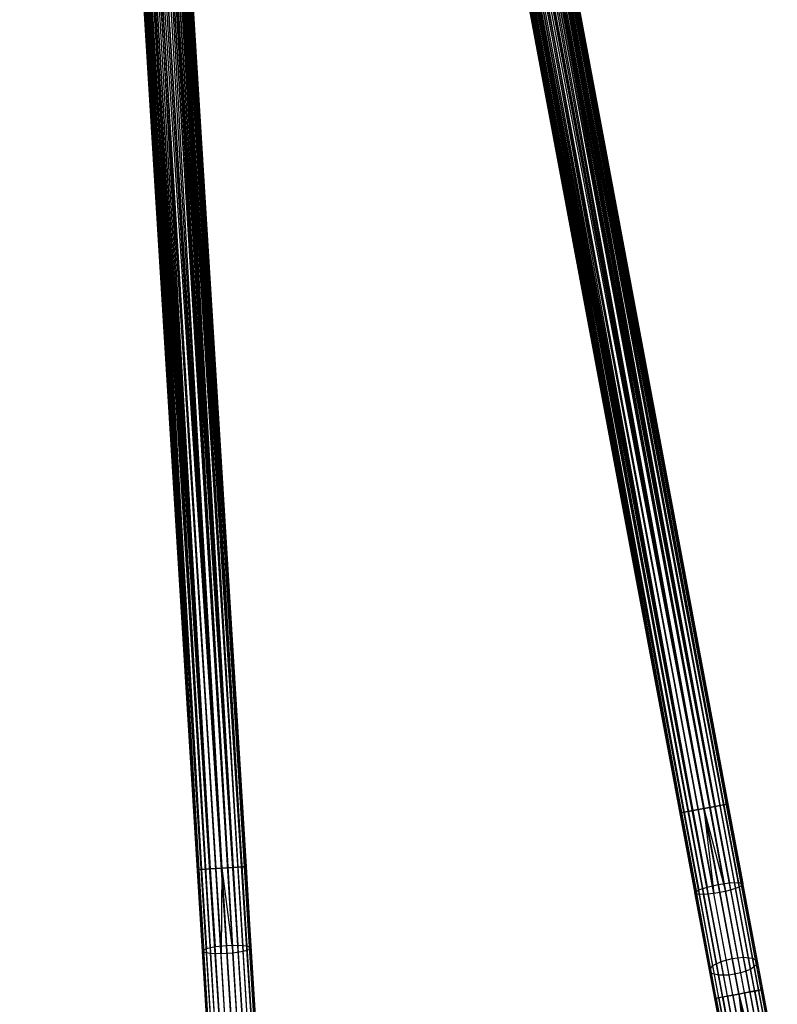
# Model space of a CAD drawing. Extents: x -189 to 189, y -189 to 189.
# Tile 173 of 256: x 2 to 33, y -166 to -126. Entities that reach past the tile are written whole.
import ezdxf

# ---------------------------------------------------------------- set-up
doc = ezdxf.new("R2010")
doc.units = 0
doc.header["$LTSCALE"] = 25.4
doc.layers.get('0').update_dxf_attribs({"linetype": 'CONTINUOUS'})

# ---------------------------------------------------------------- blocks, each defined once
blk = doc.blocks.new('NL2500012474_STL')
at = {"color": 0}
for p, q in [((222.291, -165.617, 178.5), (199.278, -42.508, 178.5)), ((222.291, -165.617, 178.5), (199.278, -42.508, 178.5)), ((199.278, -42.508, 176.5), (222.291, -165.617, 176.5)), ((199.278, -42.508, 176.5), (222.291, -165.617, 176.5)), ((199.278, -42.508, 176.5), (222.748, -165.532, 176.615)), ((199.278, -42.508, 176.5), (222.748, -165.532, 176.615)), ((222.526, -165.573, 178.471), (199.513, -42.464, 178.471)), ((222.526, -165.573, 178.471), (199.513, -42.464, 178.471)), ((199.513, -42.464, 176.529), (222.748, -165.532, 176.615)), ((199.513, -42.464, 176.529), (222.748, -165.532, 176.615)), ((222.526, -165.573, 178.471), (199.735, -42.422, 178.385)), ((222.526, -165.573, 178.471), (199.735, -42.422, 178.385)), ((222.748, -165.532, 176.615), (199.735, -42.422, 176.615)), ((199.735, -42.422, 176.615), (223.1, -165.466, 176.932)), ((199.735, -42.422, 176.615), (223.1, -165.466, 176.932)), ((222.748, -165.532, 176.615), (199.735, -42.422, 176.615)), ((222.526, -165.573, 178.471), (199.93, -42.386, 178.249)), ((222.526, -165.573, 178.471), (199.93, -42.386, 178.249)), ((222.943, -165.495, 178.249), (199.93, -42.386, 178.249)), ((222.943, -165.495, 178.249), (199.93, -42.386, 178.249)), ((199.93, -42.386, 176.751), (223.1, -165.466, 176.932)), ((199.93, -42.386, 176.751), (223.1, -165.466, 176.932)), ((222.943, -165.495, 178.249), (200.087, -42.357, 178.068)), ((222.943, -165.495, 178.249), (200.087, -42.357, 178.068)), ((223.21, -165.445, 177.855), (200.087, -42.357, 178.068)), ((223.21, -165.445, 177.855), (200.087, -42.357, 178.068)), ((200.087, -42.357, 176.932), (223.1, -165.466, 176.932)), ((200.087, -42.357, 176.932), (223.1, -165.466, 176.932)), ((200.087, -42.357, 176.932), (223.267, -165.435, 177.379)), ((200.087, -42.357, 176.932), (223.267, -165.435, 177.379)), ((223.21, -165.445, 177.855), (200.197, -42.336, 177.855)), ((223.21, -165.445, 177.855), (200.197, -42.336, 177.855)), ((200.197, -42.336, 177.145), (223.267, -165.435, 177.379)), ((200.197, -42.336, 177.145), (223.267, -165.435, 177.379)), ((223.267, -165.435, 177.379), (200.254, -42.325, 177.621)), ((223.267, -165.435, 177.379), (200.254, -42.325, 177.379)), ((223.21, -165.445, 177.855), (200.254, -42.325, 177.621)), ((223.21, -165.445, 177.855), (200.254, -42.325, 177.621)), ((223.267, -165.435, 177.379), (200.254, -42.325, 177.621)), ((223.267, -165.435, 177.379), (200.254, -42.325, 177.379)), ((221.315, -165.799, 177.379), (198.302, -42.69, 177.379)), ((221.315, -165.799, 177.379), (198.302, -42.69, 177.621)), ((221.482, -165.768, 176.932), (198.302, -42.69, 177.379)), ((221.482, -165.768, 176.932), (198.302, -42.69, 177.379)), ((221.315, -165.799, 177.379), (198.302, -42.69, 177.379)), ((221.315, -165.799, 177.379), (198.302, -42.69, 177.621)), ((221.482, -165.768, 176.932), (198.359, -42.68, 177.145)), ((221.482, -165.768, 176.932), (198.359, -42.68, 177.145)), ((221.315, -165.799, 177.379), (198.359, -42.68, 177.855)), ((221.315, -165.799, 177.379), (198.359, -42.68, 177.855)), ((221.372, -165.789, 177.855), (198.359, -42.68, 177.855)), ((221.372, -165.789, 177.855), (198.359, -42.68, 177.855)), ((221.834, -165.702, 176.615), (198.469, -42.659, 176.932)), ((221.834, -165.702, 176.615), (198.469, -42.659, 176.932)), ((221.482, -165.768, 176.932), (198.469, -42.659, 176.932)), ((221.482, -165.768, 176.932), (198.469, -42.659, 176.932)), ((221.372, -165.789, 177.855), (198.469, -42.659, 178.068)), ((221.372, -165.789, 177.855), (198.469, -42.659, 178.068)), ((221.834, -165.702, 176.615), (198.626, -42.63, 176.751)), ((221.834, -165.702, 176.615), (198.626, -42.63, 176.751)), ((221.372, -165.789, 177.855), (198.626, -42.63, 178.249)), ((221.372, -165.789, 177.855), (198.626, -42.63, 178.249)), ((221.639, -165.739, 178.249), (198.626, -42.63, 178.249)), ((221.639, -165.739, 178.249), (198.626, -42.63, 178.249)), ((221.834, -165.702, 176.615), (198.821, -42.593, 176.615)), ((198.821, -42.593, 176.615), (222.291, -165.617, 176.5)), ((221.834, -165.702, 176.615), (198.821, -42.593, 176.615)), ((221.639, -165.739, 178.249), (198.821, -42.593, 178.385)), ((221.639, -165.739, 178.249), (198.821, -42.593, 178.385)), ((198.821, -42.593, 176.615), (222.291, -165.617, 176.5)), ((221.639, -165.739, 178.249), (199.043, -42.552, 178.471)), ((221.639, -165.739, 178.249), (199.043, -42.552, 178.471)), ((222.056, -165.661, 178.471), (199.043, -42.552, 178.471)), ((222.056, -165.661, 178.471), (199.043, -42.552, 178.471)), ((199.043, -42.552, 176.529), (222.291, -165.617, 176.5)), ((199.043, -42.552, 176.529), (222.291, -165.617, 176.5)), ((200.714, -168.229, 177.379), (193.004, -43.225, 177.379)), ((200.714, -168.229, 177.379), (193.004, -43.225, 177.621)), ((200.883, -168.219, 176.932), (193.004, -43.225, 177.379)), ((200.883, -168.219, 176.932), (193.004, -43.225, 177.379)), ((200.714, -168.229, 177.379), (193.004, -43.225, 177.379)), ((200.714, -168.229, 177.379), (193.004, -43.225, 177.621)), ((200.883, -168.219, 176.932), (193.061, -43.222, 177.145)), ((200.883, -168.219, 176.932), (193.061, -43.222, 177.145)), ((200.714, -168.229, 177.379), (193.061, -43.222, 177.855)), ((200.714, -168.229, 177.379), (193.061, -43.222, 177.855)), ((200.771, -168.226, 177.855), (193.061, -43.222, 177.855)), ((200.771, -168.226, 177.855), (193.061, -43.222, 177.855)), ((201.241, -168.197, 176.615), (193.173, -43.215, 176.932)), ((201.241, -168.197, 176.615), (193.173, -43.215, 176.932)), ((200.883, -168.219, 176.932), (193.173, -43.215, 176.932)), ((200.883, -168.219, 176.932), (193.173, -43.215, 176.932)), ((200.771, -168.226, 177.855), (193.173, -43.215, 178.068)), ((200.771, -168.226, 177.855), (193.173, -43.215, 178.068)), ((201.241, -168.197, 176.615), (193.333, -43.205, 176.751)), ((201.241, -168.197, 176.615), (193.333, -43.205, 176.751)), ((200.771, -168.226, 177.855), (193.333, -43.205, 178.249)), ((200.771, -168.226, 177.855), (193.333, -43.205, 178.249)), ((201.043, -168.209, 178.249), (193.333, -43.205, 178.249)), ((201.043, -168.209, 178.249), (193.333, -43.205, 178.249)), ((201.241, -168.197, 176.615), (193.531, -43.193, 176.615)), ((193.531, -43.193, 176.615), (201.704, -168.168, 176.5)), ((201.241, -168.197, 176.615), (193.531, -43.193, 176.615)), ((201.043, -168.209, 178.249), (193.531, -43.193, 178.385)), ((201.043, -168.209, 178.249), (193.531, -43.193, 178.385)), ((193.531, -43.193, 176.615), (201.704, -168.168, 176.5)), ((201.043, -168.209, 178.249), (193.756, -43.179, 178.471)), ((201.043, -168.209, 178.249), (193.756, -43.179, 178.471)), ((201.466, -168.183, 178.471), (193.756, -43.179, 178.471)), ((201.466, -168.183, 178.471), (193.756, -43.179, 178.471)), ((193.756, -43.179, 176.529), (201.704, -168.168, 176.5)), ((193.756, -43.179, 176.529), (201.704, -168.168, 176.5)), ((201.704, -168.168, 178.5), (193.994, -43.164, 178.5)), ((201.704, -168.168, 178.5), (193.994, -43.164, 178.5)), ((193.994, -43.164, 176.5), (201.704, -168.168, 176.5)), ((193.994, -43.164, 176.5), (201.704, -168.168, 176.5)), ((193.994, -43.164, 176.5), (202.168, -168.139, 176.615)), ((193.994, -43.164, 176.5), (202.168, -168.139, 176.615)), ((201.943, -168.153, 178.471), (194.233, -43.149, 178.471)), ((201.943, -168.153, 178.471), (194.233, -43.149, 178.471)), ((194.233, -43.149, 176.529), (202.168, -168.139, 176.615)), ((194.233, -43.149, 176.529), (202.168, -168.139, 176.615)), ((201.943, -168.153, 178.471), (194.458, -43.135, 178.385)), ((201.943, -168.153, 178.471), (194.458, -43.135, 178.385)), ((202.168, -168.139, 176.615), (194.458, -43.135, 176.615)), ((194.458, -43.135, 176.615), (202.526, -168.117, 176.932)), ((194.458, -43.135, 176.615), (202.526, -168.117, 176.932)), ((202.168, -168.139, 176.615), (194.458, -43.135, 176.615)), ((201.943, -168.153, 178.471), (194.656, -43.123, 178.249)), ((201.943, -168.153, 178.471), (194.656, -43.123, 178.249)), ((202.366, -168.127, 178.249), (194.656, -43.123, 178.249)), ((202.366, -168.127, 178.249), (194.656, -43.123, 178.249)), ((194.656, -43.123, 176.751), (202.526, -168.117, 176.932)), ((194.656, -43.123, 176.751), (202.526, -168.117, 176.932)), ((202.366, -168.127, 178.249), (194.816, -43.113, 178.068)), ((202.366, -168.127, 178.249), (194.816, -43.113, 178.068)), ((202.638, -168.11, 177.855), (194.816, -43.113, 178.068)), ((202.638, -168.11, 177.855), (194.816, -43.113, 178.068)), ((194.816, -43.113, 176.932), (202.526, -168.117, 176.932)), ((194.816, -43.113, 176.932), (202.526, -168.117, 176.932)), ((194.816, -43.113, 176.932), (202.695, -168.107, 177.379)), ((194.816, -43.113, 176.932), (202.695, -168.107, 177.379)), ((202.638, -168.11, 177.855), (194.928, -43.106, 177.855)), ((202.638, -168.11, 177.855), (194.928, -43.106, 177.855)), ((194.928, -43.106, 177.145), (202.695, -168.107, 177.379)), ((194.928, -43.106, 177.145), (202.695, -168.107, 177.379)), ((202.695, -168.107, 177.379), (194.985, -43.103, 177.621)), ((202.695, -168.107, 177.379), (194.985, -43.103, 177.379)), ((202.638, -168.11, 177.855), (194.985, -43.103, 177.621)), ((202.638, -168.11, 177.855), (194.985, -43.103, 177.621)), ((202.695, -168.107, 177.379), (194.985, -43.103, 177.621)), ((202.695, -168.107, 177.379), (194.985, -43.103, 177.379)), ((220.877, -158.056, 28.5), (202.806, -61.381, 28.5)), ((202.806, -61.381, 28.5), (220.421, -158.141, 28.385)), ((202.806, -61.381, 28.5), (220.421, -158.141, 28.385)), ((202.806, -61.381, 26.5), (220.877, -158.056, 26.5)), ((202.806, -61.381, 26.5), (220.877, -158.056, 26.5)), ((220.877, -158.056, 28.5), (202.806, -61.381, 28.5)), ((203.041, -61.337, 26.529), (221.113, -158.012, 26.529)), ((203.041, -61.337, 26.529), (221.113, -158.012, 26.529)), ((203.041, -61.337, 28.471), (220.877, -158.056, 28.5)), ((203.041, -61.337, 28.471), (220.877, -158.056, 28.5)), ((203.263, -61.296, 26.615), (221.113, -158.012, 26.529)), ((203.263, -61.296, 26.615), (221.113, -158.012, 26.529)), ((203.263, -61.296, 26.615), (221.529, -157.934, 26.751)), ((203.263, -61.296, 26.615), (221.529, -157.934, 26.751)), ((203.263, -61.296, 28.385), (221.334, -157.971, 28.385)), ((203.263, -61.296, 28.385), (221.334, -157.971, 28.385)), ((203.263, -61.296, 28.385), (220.877, -158.056, 28.5)), ((203.263, -61.296, 28.385), (220.877, -158.056, 28.5)), ((203.458, -61.259, 26.751), (221.529, -157.934, 26.751)), ((203.458, -61.259, 26.751), (221.529, -157.934, 26.751)), ((203.458, -61.259, 28.249), (221.334, -157.971, 28.385)), ((203.458, -61.259, 28.249), (221.334, -157.971, 28.385)), ((203.615, -61.23, 26.932), (221.529, -157.934, 26.751)), ((203.615, -61.23, 26.932), (221.529, -157.934, 26.751)), ((203.615, -61.23, 26.932), (221.797, -157.884, 27.145)), ((203.615, -61.23, 26.932), (221.797, -157.884, 27.145)), ((203.615, -61.23, 28.068), (221.686, -157.905, 28.068)), ((203.615, -61.23, 28.068), (221.686, -157.905, 28.068)), ((203.615, -61.23, 28.068), (221.334, -157.971, 28.385)), ((203.615, -61.23, 28.068), (221.334, -157.971, 28.385)), ((203.725, -61.209, 27.145), (221.797, -157.884, 27.145)), ((203.725, -61.209, 27.145), (221.797, -157.884, 27.145)), ((203.725, -61.209, 27.145), (221.853, -157.874, 27.621)), ((203.725, -61.209, 27.145), (221.853, -157.874, 27.621)), ((203.725, -61.209, 27.855), (221.686, -157.905, 28.068)), ((203.725, -61.209, 27.855), (221.686, -157.905, 28.068)), ((203.782, -61.198, 27.379), (221.853, -157.874, 27.621)), ((203.782, -61.198, 27.379), (221.853, -157.874, 27.621)), ((203.782, -61.198, 27.621), (221.853, -157.874, 27.621)), ((203.782, -61.198, 27.621), (221.853, -157.874, 27.621)), ((203.782, -61.198, 27.621), (221.686, -157.905, 28.068)), ((203.782, -61.198, 27.621), (221.686, -157.905, 28.068)), ((201.83, -61.563, 27.621), (219.902, -158.238, 27.621)), ((201.83, -61.563, 27.621), (219.902, -158.238, 27.621)), ((201.83, -61.563, 27.621), (219.958, -158.228, 27.145)), ((201.83, -61.563, 27.621), (219.958, -158.228, 27.145)), ((201.83, -61.563, 27.379), (219.958, -158.228, 27.145)), ((201.83, -61.563, 27.379), (219.958, -158.228, 27.145)), ((201.887, -61.553, 27.855), (219.902, -158.238, 27.621)), ((201.887, -61.553, 27.855), (219.902, -158.238, 27.621)), ((201.887, -61.553, 27.145), (219.958, -158.228, 27.145)), ((201.887, -61.553, 27.145), (219.958, -158.228, 27.145)), ((201.997, -61.532, 28.068), (220.068, -158.207, 28.068)), ((201.997, -61.532, 28.068), (220.068, -158.207, 28.068)), ((201.997, -61.532, 28.068), (219.902, -158.238, 27.621)), ((201.997, -61.532, 28.068), (219.902, -158.238, 27.621)), ((201.997, -61.532, 26.932), (219.958, -158.228, 27.145)), ((201.997, -61.532, 26.932), (219.958, -158.228, 27.145)), ((201.997, -61.532, 26.932), (220.226, -158.178, 26.751)), ((201.997, -61.532, 26.932), (220.226, -158.178, 26.751)), ((202.154, -61.503, 28.249), (220.068, -158.207, 28.068)), ((202.154, -61.503, 28.249), (220.068, -158.207, 28.068)), ((202.154, -61.503, 26.751), (220.226, -158.178, 26.751)), ((202.154, -61.503, 26.751), (220.226, -158.178, 26.751)), ((202.349, -61.466, 28.385), (220.421, -158.141, 28.385)), ((202.349, -61.466, 28.385), (220.421, -158.141, 28.385)), ((202.349, -61.466, 28.385), (220.068, -158.207, 28.068)), ((202.349, -61.466, 28.385), (220.068, -158.207, 28.068)), ((202.349, -61.466, 26.615), (220.226, -158.178, 26.751)), ((202.349, -61.466, 26.615), (220.226, -158.178, 26.751)), ((202.349, -61.466, 26.615), (220.642, -158.1, 26.529)), ((202.349, -61.466, 26.615), (220.642, -158.1, 26.529)), ((202.571, -61.425, 28.471), (220.421, -158.141, 28.385)), ((202.571, -61.425, 28.471), (220.421, -158.141, 28.385)), ((202.571, -61.425, 26.529), (220.642, -158.1, 26.529)), ((202.571, -61.425, 26.529), (220.642, -158.1, 26.529)), ((194.186, -62.389, 27.621), (200.24, -160.552, 27.621)), ((194.186, -62.389, 27.621), (200.24, -160.552, 27.621)), ((194.186, -62.389, 27.621), (200.298, -160.548, 27.145)), ((194.186, -62.389, 27.621), (200.298, -160.548, 27.145)), ((194.186, -62.389, 27.379), (200.298, -160.548, 27.145)), ((194.186, -62.389, 27.379), (200.298, -160.548, 27.145)), ((194.243, -62.385, 27.855), (200.24, -160.552, 27.621)), ((194.243, -62.385, 27.855), (200.24, -160.552, 27.621)), ((194.243, -62.385, 27.145), (200.298, -160.548, 27.145)), ((194.243, -62.385, 27.145), (200.298, -160.548, 27.145)), ((194.355, -62.378, 28.068), (200.41, -160.541, 28.068)), ((194.355, -62.378, 28.068), (200.41, -160.541, 28.068)), ((194.355, -62.378, 28.068), (200.24, -160.552, 27.621)), ((194.355, -62.378, 28.068), (200.24, -160.552, 27.621)), ((194.355, -62.378, 26.932), (200.298, -160.548, 27.145)), ((194.355, -62.378, 26.932), (200.298, -160.548, 27.145)), ((194.355, -62.378, 26.932), (200.569, -160.532, 26.751)), ((194.355, -62.378, 26.932), (200.569, -160.532, 26.751)), ((194.515, -62.368, 28.249), (200.41, -160.541, 28.068)), ((194.515, -62.368, 28.249), (200.41, -160.541, 28.068)), ((194.515, -62.368, 26.751), (200.569, -160.532, 26.751)), ((194.515, -62.368, 26.751), (200.569, -160.532, 26.751)), ((194.713, -62.356, 28.385), (200.767, -160.519, 28.385)), ((194.713, -62.356, 28.385), (200.767, -160.519, 28.385)), ((194.713, -62.356, 28.385), (200.41, -160.541, 28.068)), ((194.713, -62.356, 28.385), (200.41, -160.541, 28.068)), ((194.713, -62.356, 26.615), (200.569, -160.532, 26.751)), ((194.713, -62.356, 26.615), (200.569, -160.532, 26.751)), ((194.713, -62.356, 26.615), (200.992, -160.505, 26.529)), ((194.713, -62.356, 26.615), (200.992, -160.505, 26.529)), ((194.938, -62.342, 28.471), (200.767, -160.519, 28.385)), ((194.938, -62.342, 28.471), (200.767, -160.519, 28.385)), ((194.938, -62.342, 26.529), (200.992, -160.505, 26.529)), ((194.938, -62.342, 26.529), (200.992, -160.505, 26.529)), ((201.231, -160.491, 28.5), (195.176, -62.328, 28.5)), ((195.176, -62.328, 28.5), (200.767, -160.519, 28.385)), ((195.176, -62.328, 28.5), (200.767, -160.519, 28.385)), ((195.176, -62.328, 26.5), (201.231, -160.491, 26.5)), ((195.176, -62.328, 26.5), (201.231, -160.491, 26.5)), ((201.231, -160.491, 28.5), (195.176, -62.328, 28.5)), ((195.415, -62.313, 26.529), (201.47, -160.476, 26.529)), ((195.415, -62.313, 26.529), (201.47, -160.476, 26.529)), ((195.415, -62.313, 28.471), (201.231, -160.491, 28.5)), ((195.415, -62.313, 28.471), (201.231, -160.491, 28.5)), ((195.64, -62.299, 26.615), (201.47, -160.476, 26.529)), ((195.64, -62.299, 26.615), (201.47, -160.476, 26.529)), ((195.64, -62.299, 26.615), (201.893, -160.45, 26.751)), ((195.64, -62.299, 26.615), (201.893, -160.45, 26.751)), ((195.64, -62.299, 28.385), (201.695, -160.462, 28.385)), ((195.64, -62.299, 28.385), (201.695, -160.462, 28.385)), ((195.64, -62.299, 28.385), (201.231, -160.491, 28.5)), ((195.64, -62.299, 28.385), (201.231, -160.491, 28.5)), ((195.838, -62.287, 26.751), (201.893, -160.45, 26.751)), ((195.838, -62.287, 26.751), (201.893, -160.45, 26.751)), ((195.838, -62.287, 28.249), (201.695, -160.462, 28.385)), ((195.838, -62.287, 28.249), (201.695, -160.462, 28.385)), ((195.998, -62.277, 26.932), (201.893, -160.45, 26.751)), ((195.998, -62.277, 26.932), (201.893, -160.45, 26.751)), ((195.998, -62.277, 26.932), (202.164, -160.433, 27.145)), ((195.998, -62.277, 26.932), (202.164, -160.433, 27.145)), ((195.998, -62.277, 28.068), (202.052, -160.44, 28.068)), ((195.998, -62.277, 28.068), (202.052, -160.44, 28.068)), ((195.998, -62.277, 28.068), (201.695, -160.462, 28.385)), ((195.998, -62.277, 28.068), (201.695, -160.462, 28.385)), ((196.11, -62.27, 27.145), (202.164, -160.433, 27.145)), ((196.11, -62.27, 27.145), (202.164, -160.433, 27.145)), ((196.11, -62.27, 27.145), (202.222, -160.43, 27.621)), ((196.11, -62.27, 27.145), (202.222, -160.43, 27.621)), ((196.11, -62.27, 27.855), (202.052, -160.44, 28.068)), ((196.11, -62.27, 27.855), (202.052, -160.44, 28.068)), ((196.167, -62.266, 27.379), (202.222, -160.43, 27.621)), ((196.167, -62.266, 27.379), (202.222, -160.43, 27.621)), ((196.167, -62.266, 27.621), (202.222, -160.43, 27.621)), ((196.167, -62.266, 27.621), (202.222, -160.43, 27.621)), ((196.167, -62.266, 27.621), (202.052, -160.44, 28.068)), ((196.167, -62.266, 27.621), (202.052, -160.44, 28.068)), ((220.877, -158.056, 28.5), (220.421, -158.141, 28.385)), ((220.877, -158.056, 28.5), (220.421, -158.141, 28.385)), ((220.642, -158.1, 26.529), (220.877, -158.056, 26.5)), ((220.642, -158.1, 26.529), (220.877, -158.056, 26.5)), ((221.334, -157.971, 28.385), (220.877, -158.056, 28.5)), ((221.334, -157.971, 28.385), (220.877, -158.056, 28.5)), ((220.877, -158.056, 26.5), (221.113, -158.012, 26.529)), ((220.877, -158.056, 26.5), (221.113, -158.012, 26.529)), ((220.877, -158.056, 26.5), (221.282, -161.522, 26.82)), ((220.877, -158.056, 26.5), (221.282, -161.522, 26.82)), ((220.877, -158.056, 26.5), (221.752, -161.434, 26.82)), ((220.877, -158.056, 26.5), (221.752, -161.434, 26.82)), ((220.877, -158.056, 28.5), (221.457, -161.156, 28.764)), ((220.877, -158.056, 28.5), (221.457, -161.156, 28.764)), ((221.113, -158.012, 26.529), (221.529, -157.934, 26.751)), ((221.113, -158.012, 26.529), (221.529, -157.934, 26.751)), ((221.113, -158.012, 26.529), (221.752, -161.434, 26.82)), ((221.113, -158.012, 26.529), (221.752, -161.434, 26.82)), ((221.686, -157.905, 28.068), (221.334, -157.971, 28.385)), ((221.686, -157.905, 28.068), (221.334, -157.971, 28.385)), ((221.334, -157.971, 28.385), (221.917, -161.09, 28.651)), ((221.334, -157.971, 28.385), (221.917, -161.09, 28.651)), ((221.529, -157.934, 26.751), (221.797, -157.884, 27.145)), ((221.529, -157.934, 26.751), (221.797, -157.884, 27.145)), ((221.529, -157.934, 26.751), (222.162, -161.32, 27.039)), ((221.529, -157.934, 26.751), (222.162, -161.32, 27.039)), ((221.853, -157.874, 27.621), (221.686, -157.905, 28.068)), ((221.853, -157.874, 27.621), (221.686, -157.905, 28.068)), ((221.686, -157.905, 28.068), (222.279, -161.076, 28.338)), ((221.686, -157.905, 28.068), (222.279, -161.076, 28.338)), ((221.797, -157.884, 27.145), (221.853, -157.874, 27.621)), ((221.797, -157.884, 27.145), (221.853, -157.874, 27.621)), ((221.797, -157.884, 27.145), (222.417, -161.206, 27.428)), ((221.797, -157.884, 27.145), (222.417, -161.206, 27.428)), ((221.853, -157.874, 27.621), (222.46, -161.117, 27.896)), ((221.853, -157.874, 27.621), (222.46, -161.117, 27.896)), ((220.068, -158.207, 28.068), (219.902, -158.238, 27.621)), ((220.068, -158.207, 28.068), (219.902, -158.238, 27.621)), ((219.902, -158.238, 27.621), (219.958, -158.228, 27.145)), ((219.902, -158.238, 27.621), (219.958, -158.228, 27.145)), ((219.902, -158.238, 27.621), (220.508, -161.482, 27.896)), ((219.902, -158.238, 27.621), (220.508, -161.482, 27.896)), ((219.958, -158.228, 27.145), (220.226, -158.178, 26.751)), ((219.958, -158.228, 27.145), (220.226, -158.178, 26.751)), ((219.958, -158.228, 27.145), (220.579, -161.549, 27.428)), ((219.958, -158.228, 27.145), (220.579, -161.549, 27.428)), ((220.421, -158.141, 28.385), (220.068, -158.207, 28.068)), ((220.421, -158.141, 28.385), (220.068, -158.207, 28.068)), ((220.068, -158.207, 28.068), (220.661, -161.378, 28.338)), ((220.068, -158.207, 28.068), (220.661, -161.378, 28.338)), ((220.226, -158.178, 26.751), (220.642, -158.1, 26.529)), ((220.226, -158.178, 26.751), (220.642, -158.1, 26.529)), ((220.226, -158.178, 26.751), (220.859, -161.564, 27.039)), ((220.226, -158.178, 26.751), (220.859, -161.564, 27.039)), ((220.421, -158.141, 28.385), (221.004, -161.26, 28.651)), ((220.421, -158.141, 28.385), (221.004, -161.26, 28.651)), ((220.642, -158.1, 26.529), (221.282, -161.522, 26.82)), ((220.642, -158.1, 26.529), (221.282, -161.522, 26.82)), ((201.695, -160.462, 28.385), (201.231, -160.491, 28.5)), ((201.695, -160.462, 28.385), (201.231, -160.491, 28.5)), ((201.231, -160.491, 26.5), (201.47, -160.476, 26.529)), ((201.231, -160.491, 26.5), (201.47, -160.476, 26.529)), ((201.47, -160.476, 26.529), (201.893, -160.45, 26.751)), ((201.47, -160.476, 26.529), (201.893, -160.45, 26.751)), ((201.47, -160.476, 26.529), (201.684, -163.951, 26.82)), ((201.47, -160.476, 26.529), (201.684, -163.951, 26.82)), ((202.052, -160.44, 28.068), (201.695, -160.462, 28.385)), ((202.052, -160.44, 28.068), (201.695, -160.462, 28.385)), ((201.695, -160.462, 28.385), (201.89, -163.629, 28.651)), ((201.695, -160.462, 28.385), (201.89, -163.629, 28.651)), ((201.893, -160.45, 26.751), (202.164, -160.433, 27.145)), ((201.893, -160.45, 26.751), (202.164, -160.433, 27.145)), ((201.893, -160.45, 26.751), (202.105, -163.888, 27.039)), ((201.893, -160.45, 26.751), (202.105, -163.888, 27.039)), ((202.222, -160.43, 27.621), (202.052, -160.44, 28.068)), ((202.222, -160.43, 27.621), (202.052, -160.44, 28.068)), ((202.052, -160.44, 28.068), (202.251, -163.66, 28.338)), ((202.052, -160.44, 28.068), (202.251, -163.66, 28.338)), ((202.164, -160.433, 27.145), (202.222, -160.43, 27.621)), ((202.164, -160.433, 27.145), (202.222, -160.43, 27.621)), ((202.164, -160.433, 27.145), (202.372, -163.806, 27.428)), ((202.164, -160.433, 27.145), (202.372, -163.806, 27.428)), ((202.222, -160.43, 27.621), (202.425, -163.723, 27.896)), ((202.222, -160.43, 27.621), (202.425, -163.723, 27.896)), ((200.41, -160.541, 28.068), (200.24, -160.552, 27.621)), ((200.41, -160.541, 28.068), (200.24, -160.552, 27.621)), ((200.24, -160.552, 27.621), (200.298, -160.548, 27.145)), ((200.24, -160.552, 27.621), (200.298, -160.548, 27.145)), ((200.24, -160.552, 27.621), (200.443, -163.846, 27.896)), ((200.24, -160.552, 27.621), (200.443, -163.846, 27.896)), ((200.298, -160.548, 27.145), (200.569, -160.532, 26.751)), ((200.298, -160.548, 27.145), (200.569, -160.532, 26.751)), ((200.298, -160.548, 27.145), (200.506, -163.921, 27.428)), ((200.298, -160.548, 27.145), (200.506, -163.921, 27.428)), ((200.767, -160.519, 28.385), (200.41, -160.541, 28.068)), ((200.767, -160.519, 28.385), (200.41, -160.541, 28.068)), ((200.41, -160.541, 28.068), (200.608, -163.761, 28.338)), ((200.41, -160.541, 28.068), (200.608, -163.761, 28.338)), ((200.569, -160.532, 26.751), (200.992, -160.505, 26.529)), ((200.569, -160.532, 26.751), (200.992, -160.505, 26.529)), ((200.569, -160.532, 26.751), (200.781, -163.969, 27.039)), ((200.569, -160.532, 26.751), (200.781, -163.969, 27.039)), ((201.231, -160.491, 28.5), (200.767, -160.519, 28.385)), ((201.231, -160.491, 28.5), (200.767, -160.519, 28.385)), ((200.767, -160.519, 28.385), (200.962, -163.686, 28.651)), ((200.767, -160.519, 28.385), (200.962, -163.686, 28.651)), ((200.992, -160.505, 26.529), (201.231, -160.491, 26.5)), ((200.992, -160.505, 26.529), (201.231, -160.491, 26.5)), ((200.992, -160.505, 26.529), (201.206, -163.98, 26.82)), ((200.992, -160.505, 26.529), (201.206, -163.98, 26.82)), ((201.231, -160.491, 26.5), (201.206, -163.98, 26.82)), ((201.231, -160.491, 26.5), (201.206, -163.98, 26.82)), ((201.231, -160.491, 26.5), (201.684, -163.951, 26.82)), ((201.231, -160.491, 26.5), (201.684, -163.951, 26.82)), ((201.231, -160.491, 28.5), (201.425, -163.639, 28.764)), ((201.231, -160.491, 28.5), (201.425, -163.639, 28.764)), ((220.661, -161.378, 28.338), (221.004, -161.26, 28.651)), ((220.661, -161.378, 28.338), (221.004, -161.26, 28.651)), ((221.004, -161.26, 28.651), (221.457, -161.156, 28.764)), ((221.004, -161.26, 28.651), (221.457, -161.156, 28.764)), ((221.571, -164.293, 29.439), (221.004, -161.26, 28.651)), ((221.571, -164.293, 29.439), (221.004, -161.26, 28.651)), ((221.457, -161.156, 28.764), (221.917, -161.09, 28.651)), ((221.457, -161.156, 28.764), (221.917, -161.09, 28.651)), ((221.457, -161.156, 28.764), (222.021, -164.171, 29.547)), ((221.457, -161.156, 28.764), (222.021, -164.171, 29.547)), ((221.917, -161.09, 28.651), (222.279, -161.076, 28.338)), ((221.917, -161.09, 28.651), (222.279, -161.076, 28.338)), ((222.484, -164.122, 29.439), (221.917, -161.09, 28.651)), ((222.484, -164.122, 29.439), (221.917, -161.09, 28.651)), ((222.417, -161.206, 27.428), (222.162, -161.32, 27.039)), ((222.417, -161.206, 27.428), (222.162, -161.32, 27.039)), ((222.279, -161.076, 28.338), (222.46, -161.117, 27.896)), ((222.855, -164.158, 29.139), (222.279, -161.076, 28.338)), ((222.855, -164.158, 29.139), (222.279, -161.076, 28.338)), ((222.279, -161.076, 28.338), (222.46, -161.117, 27.896)), ((222.46, -161.117, 27.896), (222.417, -161.206, 27.428)), ((222.46, -161.117, 27.896), (222.417, -161.206, 27.428)), ((223.021, -164.435, 28.267), (222.417, -161.206, 27.428)), ((223.021, -164.435, 28.267), (222.417, -161.206, 27.428)), ((223.049, -164.271, 28.716), (222.46, -161.117, 27.896)), ((223.049, -164.271, 28.716), (222.46, -161.117, 27.896)), ((220.508, -161.482, 27.896), (220.661, -161.378, 28.338)), ((220.508, -161.482, 27.896), (220.661, -161.378, 28.338)), ((220.579, -161.549, 27.428), (220.508, -161.482, 27.896)), ((221.098, -164.636, 28.716), (220.508, -161.482, 27.896)), ((220.579, -161.549, 27.428), (220.508, -161.482, 27.896)), ((221.098, -164.636, 28.716), (220.508, -161.482, 27.896)), ((220.859, -161.564, 27.039), (220.579, -161.549, 27.428)), ((221.183, -164.778, 28.267), (220.579, -161.549, 27.428)), ((220.859, -161.564, 27.039), (220.579, -161.549, 27.428)), ((221.183, -164.778, 28.267), (220.579, -161.549, 27.428)), ((221.238, -164.461, 29.139), (220.661, -161.378, 28.338)), ((221.238, -164.461, 29.139), (220.661, -161.378, 28.338)), ((221.282, -161.522, 26.82), (220.859, -161.564, 27.039)), ((221.282, -161.522, 26.82), (220.859, -161.564, 27.039)), ((221.474, -164.855, 27.895), (220.859, -161.564, 27.039)), ((221.474, -164.855, 27.895), (220.859, -161.564, 27.039)), ((221.752, -161.434, 26.82), (221.282, -161.522, 26.82)), ((221.752, -161.434, 26.82), (221.282, -161.522, 26.82)), ((221.904, -164.849, 27.685), (221.282, -161.522, 26.82)), ((221.904, -164.849, 27.685), (221.282, -161.522, 26.82)), ((222.162, -161.32, 27.039), (221.752, -161.434, 26.82)), ((222.162, -161.32, 27.039), (221.752, -161.434, 26.82)), ((222.374, -164.761, 27.685), (221.752, -161.434, 26.82)), ((222.374, -164.761, 27.685), (221.752, -161.434, 26.82)), ((222.778, -164.612, 27.895), (222.162, -161.32, 27.039)), ((222.778, -164.612, 27.895), (222.162, -161.32, 27.039)), ((200.608, -163.761, 28.338), (200.962, -163.686, 28.651)), ((200.608, -163.761, 28.338), (200.962, -163.686, 28.651)), ((200.962, -163.686, 28.651), (201.425, -163.639, 28.764)), ((200.962, -163.686, 28.651), (201.425, -163.639, 28.764)), ((201.152, -166.766, 29.439), (200.962, -163.686, 28.651)), ((201.152, -166.766, 29.439), (200.962, -163.686, 28.651)), ((201.425, -163.639, 28.764), (201.89, -163.629, 28.651)), ((201.425, -163.639, 28.764), (201.89, -163.629, 28.651)), ((201.425, -163.639, 28.764), (201.614, -166.7, 29.547)), ((201.425, -163.639, 28.764), (201.614, -166.7, 29.547)), ((201.89, -163.629, 28.651), (202.251, -163.66, 28.338)), ((202.08, -166.708, 29.439), (201.89, -163.629, 28.651)), ((202.08, -166.708, 29.439), (201.89, -163.629, 28.651)), ((201.89, -163.629, 28.651), (202.251, -163.66, 28.338)), ((202.251, -163.66, 28.338), (202.425, -163.723, 27.896)), ((202.444, -166.79, 29.139), (202.251, -163.66, 28.338)), ((202.444, -166.79, 29.139), (202.251, -163.66, 28.338)), ((202.251, -163.66, 28.338), (202.425, -163.723, 27.896)), ((200.443, -163.846, 27.896), (200.608, -163.761, 28.338)), ((200.443, -163.846, 27.896), (200.608, -163.761, 28.338)), ((200.506, -163.921, 27.428), (200.443, -163.846, 27.896)), ((200.641, -167.048, 28.716), (200.443, -163.846, 27.896)), ((200.506, -163.921, 27.428), (200.443, -163.846, 27.896)), ((200.641, -167.048, 28.716), (200.443, -163.846, 27.896)), ((200.781, -163.969, 27.039), (200.506, -163.921, 27.428)), ((200.708, -167.2, 28.267), (200.506, -163.921, 27.428)), ((200.781, -163.969, 27.039), (200.506, -163.921, 27.428)), ((200.708, -167.2, 28.267), (200.506, -163.921, 27.428)), ((200.801, -166.891, 29.139), (200.608, -163.761, 28.338)), ((200.801, -166.891, 29.139), (200.608, -163.761, 28.338)), ((201.206, -163.98, 26.82), (200.781, -163.969, 27.039)), ((200.987, -167.312, 27.895), (200.781, -163.969, 27.039)), ((201.206, -163.98, 26.82), (200.781, -163.969, 27.039)), ((200.987, -167.312, 27.895), (200.781, -163.969, 27.039)), ((201.684, -163.951, 26.82), (201.206, -163.98, 26.82)), ((201.684, -163.951, 26.82), (201.206, -163.98, 26.82)), ((201.415, -167.358, 27.685), (201.206, -163.98, 26.82)), ((201.415, -167.358, 27.685), (201.206, -163.98, 26.82)), ((202.105, -163.888, 27.039), (201.684, -163.951, 26.82)), ((202.105, -163.888, 27.039), (201.684, -163.951, 26.82)), ((201.892, -167.329, 27.685), (201.684, -163.951, 26.82)), ((201.892, -167.329, 27.685), (201.684, -163.951, 26.82)), ((202.372, -163.806, 27.428), (202.105, -163.888, 27.039)), ((202.372, -163.806, 27.428), (202.105, -163.888, 27.039)), ((202.311, -167.23, 27.895), (202.105, -163.888, 27.039)), ((202.311, -167.23, 27.895), (202.105, -163.888, 27.039)), ((202.425, -163.723, 27.896), (202.372, -163.806, 27.428)), ((202.425, -163.723, 27.896), (202.372, -163.806, 27.428)), ((202.574, -167.085, 28.267), (202.372, -163.806, 27.428)), ((202.574, -167.085, 28.267), (202.372, -163.806, 27.428)), ((202.622, -166.926, 28.716), (202.425, -163.723, 27.896)), ((202.622, -166.926, 28.716), (202.425, -163.723, 27.896)), ((221.098, -164.636, 28.716), (221.238, -164.461, 29.139)), ((221.098, -164.636, 28.716), (221.238, -164.461, 29.139)), ((221.238, -164.461, 29.139), (221.571, -164.293, 29.439)), ((221.238, -164.461, 29.139), (221.571, -164.293, 29.439)), ((221.781, -167.37, 30.45), (221.238, -164.461, 29.139)), ((221.781, -167.37, 30.45), (221.238, -164.461, 29.139)), ((221.571, -164.293, 29.439), (222.021, -164.171, 29.547)), ((221.571, -164.293, 29.439), (222.021, -164.171, 29.547)), ((222.106, -167.155, 30.728), (221.571, -164.293, 29.439)), ((222.106, -167.155, 30.728), (221.571, -164.293, 29.439)), ((222.021, -164.171, 29.547), (222.484, -164.122, 29.439)), ((222.021, -164.171, 29.547), (222.484, -164.122, 29.439)), ((222.021, -164.171, 29.547), (222.552, -167.015, 30.829)), ((222.021, -164.171, 29.547), (222.552, -167.015, 30.829)), ((222.484, -164.122, 29.439), (222.855, -164.158, 29.139)), ((223.019, -166.984, 30.728), (222.484, -164.122, 29.439)), ((223.019, -166.984, 30.728), (222.484, -164.122, 29.439)), ((222.484, -164.122, 29.439), (222.855, -164.158, 29.139)), ((223.021, -164.435, 28.267), (222.778, -164.612, 27.895)), ((223.021, -164.435, 28.267), (222.778, -164.612, 27.895)), ((222.855, -164.158, 29.139), (223.049, -164.271, 28.716)), ((223.399, -167.068, 30.45), (222.855, -164.158, 29.139)), ((223.399, -167.068, 30.45), (222.855, -164.158, 29.139)), ((222.855, -164.158, 29.139), (223.049, -164.271, 28.716)), ((223.049, -164.271, 28.716), (223.021, -164.435, 28.267)), ((223.049, -164.271, 28.716), (223.021, -164.435, 28.267)), ((223.591, -167.482, 29.64), (223.021, -164.435, 28.267)), ((223.591, -167.482, 29.64), (223.021, -164.435, 28.267)), ((223.606, -167.248, 30.057), (223.049, -164.271, 28.716)), ((223.606, -167.248, 30.057), (223.049, -164.271, 28.716)), ((221.183, -164.778, 28.267), (221.098, -164.636, 28.716)), ((221.654, -167.612, 30.057), (221.098, -164.636, 28.716)), ((221.183, -164.778, 28.267), (221.098, -164.636, 28.716)), ((221.654, -167.612, 30.057), (221.098, -164.636, 28.716)), ((221.474, -164.855, 27.895), (221.183, -164.778, 28.267)), ((221.753, -167.826, 29.64), (221.183, -164.778, 28.267)), ((221.474, -164.855, 27.895), (221.183, -164.778, 28.267)), ((221.753, -167.826, 29.64), (221.183, -164.778, 28.267)), ((221.904, -164.849, 27.685), (221.474, -164.855, 27.895)), ((221.904, -164.849, 27.685), (221.474, -164.855, 27.895)), ((222.055, -167.962, 29.295), (221.474, -164.855, 27.895)), ((222.055, -167.962, 29.295), (221.474, -164.855, 27.895)), ((222.374, -164.761, 27.685), (221.904, -164.849, 27.685)), ((222.374, -164.761, 27.685), (221.904, -164.849, 27.685)), ((222.491, -167.989, 29.1), (221.904, -164.849, 27.685)), ((222.491, -167.989, 29.1), (221.904, -164.849, 27.685)), ((222.778, -164.612, 27.895), (222.374, -164.761, 27.685)), ((222.778, -164.612, 27.895), (222.374, -164.761, 27.685)), ((222.961, -167.901, 29.1), (222.374, -164.761, 27.685)), ((222.961, -167.901, 29.1), (222.374, -164.761, 27.685)), ((223.358, -167.718, 29.295), (222.778, -164.612, 27.895)), ((223.358, -167.718, 29.295), (222.778, -164.612, 27.895)), ((221.639, -165.739, 178.249), (222.056, -165.661, 178.471)), ((221.639, -165.739, 178.249), (222.056, -165.661, 178.471)), ((222.291, -165.617, 176.5), (221.834, -165.702, 176.615)), ((222.291, -165.617, 176.5), (221.834, -165.702, 176.615)), ((222.056, -165.661, 178.471), (222.291, -165.617, 178.5)), ((222.056, -165.661, 178.471), (222.291, -165.617, 178.5)), ((222.056, -165.661, 178.471), (222.685, -169.028, 178.189)), ((222.056, -165.661, 178.471), (222.685, -169.028, 178.189)), ((222.748, -165.532, 176.615), (222.291, -165.617, 176.5)), ((222.748, -165.532, 176.615), (222.291, -165.617, 176.5)), ((222.291, -165.617, 178.5), (222.526, -165.573, 178.471)), ((222.291, -165.617, 178.5), (222.526, -165.573, 178.471)), ((222.291, -165.617, 178.5), (223.155, -168.94, 178.189)), ((222.291, -165.617, 178.5), (223.155, -168.94, 178.189)), ((222.291, -165.617, 178.5), (222.685, -169.028, 178.189)), ((222.291, -165.617, 178.5), (222.685, -169.028, 178.189)), ((222.291, -165.617, 176.5), (222.861, -168.667, 176.245)), ((222.291, -165.617, 176.5), (222.861, -168.667, 176.245)), ((222.526, -165.573, 178.471), (222.943, -165.495, 178.249)), ((222.526, -165.573, 178.471), (222.943, -165.495, 178.249)), ((222.526, -165.573, 178.471), (223.155, -168.94, 178.189)), ((222.526, -165.573, 178.471), (223.155, -168.94, 178.189)), ((223.1, -165.466, 176.932), (222.748, -165.532, 176.615)), ((223.1, -165.466, 176.932), (222.748, -165.532, 176.615)), ((222.748, -165.532, 176.615), (223.321, -168.6, 176.358)), ((222.748, -165.532, 176.615), (223.321, -168.6, 176.358)), ((222.943, -165.495, 178.249), (223.21, -165.445, 177.855)), ((222.943, -165.495, 178.249), (223.21, -165.445, 177.855)), ((222.943, -165.495, 178.249), (223.565, -168.826, 177.97)), ((222.943, -165.495, 178.249), (223.565, -168.826, 177.97)), ((223.267, -165.435, 177.379), (223.1, -165.466, 176.932)), ((223.267, -165.435, 177.379), (223.1, -165.466, 176.932)), ((223.1, -165.466, 176.932), (223.683, -168.585, 176.671)), ((223.1, -165.466, 176.932), (223.683, -168.585, 176.671)), ((223.21, -165.445, 177.855), (223.267, -165.435, 177.379)), ((223.21, -165.445, 177.855), (223.267, -165.435, 177.379)), ((223.21, -165.445, 177.855), (223.821, -168.713, 177.581)), ((223.21, -165.445, 177.855), (223.821, -168.713, 177.581)), ((223.267, -165.435, 177.379), (223.863, -168.626, 177.113)), ((223.267, -165.435, 177.379), (223.863, -168.626, 177.113)), ((221.482, -165.768, 176.932), (221.315, -165.799, 177.379)), ((221.482, -165.768, 176.932), (221.315, -165.799, 177.379)), ((221.315, -165.799, 177.379), (221.372, -165.789, 177.855)), ((221.315, -165.799, 177.379), (221.372, -165.789, 177.855)), ((221.315, -165.799, 177.379), (221.912, -168.991, 177.113)), ((221.315, -165.799, 177.379), (221.912, -168.991, 177.113)), ((221.372, -165.789, 177.855), (221.639, -165.739, 178.249)), ((221.372, -165.789, 177.855), (221.639, -165.739, 178.249)), ((221.372, -165.789, 177.855), (221.983, -169.057, 177.581)), ((221.372, -165.789, 177.855), (221.983, -169.057, 177.581)), ((221.834, -165.702, 176.615), (221.482, -165.768, 176.932)), ((221.834, -165.702, 176.615), (221.482, -165.768, 176.932)), ((221.482, -165.768, 176.932), (222.065, -168.888, 176.671)), ((221.482, -165.768, 176.932), (222.065, -168.888, 176.671)), ((221.639, -165.739, 178.249), (222.262, -169.07, 177.97)), ((221.639, -165.739, 178.249), (222.262, -169.07, 177.97)), ((221.834, -165.702, 176.615), (222.408, -168.771, 176.358)), ((221.834, -165.702, 176.615), (222.408, -168.771, 176.358))]:
    blk.add_line(p, q, dxfattribs=at)

msp = doc.modelspace()

# ---------------------------------------------------------------- block references
at = {"color": 0}
msp.add_blockref('NL2500012474_STL', (-191.311, -0.058, -1716.743), dxfattribs=at)

doc.saveas('drawing.dxf')
